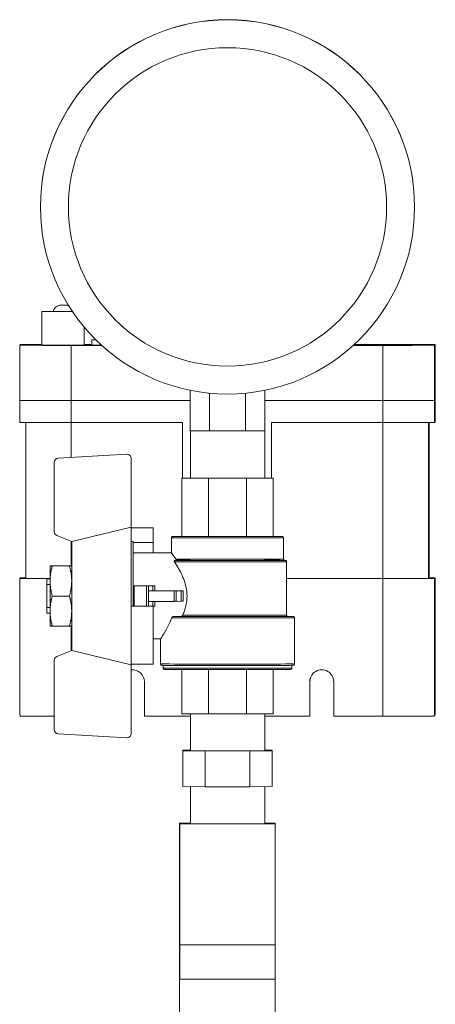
# Model space of a CAD drawing. Header units: inches. Extents: x 1 to 669, y 0 to 417.
# Tile 63 of 256: x 91.7 to 94.57, y 277.93 to 284.72. Entities that reach past the tile are written whole.
import ezdxf

# ---------------------------------------------------------------- set-up
doc = ezdxf.new("R2010")
doc.units = ezdxf.units.IN
doc.header["$LTSCALE"] = 12
doc.header["$MEASUREMENT"] = 0
doc.layers.get('0').update_dxf_attribs({"linetype": 'CONTINUOUS'})
doc.layers.add('X', color=1, linetype='CONTINUOUS')

# ---------------------------------------------------------------- blocks, each defined once
blk = doc.blocks.new('GASTRAIN')
at = {"layer": 'X', "lineweight": 0}
for p, q in [((57.0533, 296.1371), (57.0533, 296.1378)), ((59.6333, 296.1371), (59.6333, 296.1378)), ((57.063, 295.185), (57.063, 295.4156)), ((57.3553, 295.185), (57.3553, 295.3076)), ((57.408, 295.185), (57.408, 295.221)), ((56.9151, 295.188), (56.9106, 295.1835)), ((56.9106, 295.1835), (56.9106, 294.8038)), ((57.2658, 295.1827), (57.2658, 294.803)), ((57.2658, 295.1827), (57.4754, 295.1827)), ((57.408, 295.1887), (57.3553, 295.1887)), ((59.2112, 295.1827), (59.4148, 295.1827)), ((59.4208, 295.1887), (59.2177, 295.1887)), ((59.4148, 295.1827), (59.4148, 294.803)), ((59.7715, 295.1835), (59.776, 295.1879)), ((59.7715, 295.1835), (59.7715, 294.8038)), ((59.776, 295.188), (59.776, 294.8083)), ((59.776, 295.1879), (59.776, 294.8083)), ((58.086, 294.873), (58.086, 294.5933)), ((58.6005, 294.873), (58.6005, 294.5933)), ((56.9106, 294.8038), (56.9106, 294.6519)), ((57.2658, 294.803), (58.086, 294.803)), ((57.2658, 294.803), (57.2658, 294.6512)), ((57.2658, 294.803), (58.086, 294.803)), ((58.2189, 294.8531), (58.2189, 294.5931)), ((58.4676, 294.8531), (58.4676, 294.5931)), ((58.6005, 294.803), (59.4148, 294.803)), ((58.6005, 294.803), (59.4148, 294.803)), ((59.4148, 294.803), (59.4148, 294.6511)), ((59.7715, 294.8038), (59.776, 294.8083)), ((59.7715, 294.8038), (59.776, 294.8083)), ((59.7715, 294.8038), (59.7715, 294.6519)), ((59.776, 294.8083), (59.776, 294.6564)), ((59.776, 294.8083), (59.776, 294.6564)), ((56.9531, 294.6515), (56.9531, 293.5764)), ((57.2658, 294.6512), (58.0334, 294.6512)), ((57.2659, 294.6512), (57.2659, 294.411)), ((58.0334, 294.6512), (58.0334, 294.2673)), ((58.087, 294.5933), (58.087, 294.2671)), ((58.2189, 294.5931), (58.4676, 294.5931)), ((58.5996, 294.5933), (58.5996, 294.2671)), ((58.6472, 294.6512), (58.6472, 294.2674)), ((58.6472, 294.6512), (59.4148, 294.6511)), ((58.6473, 294.6512), (58.6473, 294.2674)), ((59.4149, 294.6511), (59.4149, 293.5758)), ((59.729, 294.6515), (59.729, 293.5764)), ((59.7335, 294.6516), (59.7335, 293.5809)), ((59.7335, 294.6516), (59.7335, 293.5809)), ((59.7715, 294.6519), (59.776, 294.6564)), ((57.176, 294.4059), (57.6487, 294.4323)), ((57.6487, 294.432), (57.176, 294.4056)), ((57.176, 294.4056), (57.176, 294.4059)), ((57.6487, 294.432), (57.6487, 294.4323)), ((57.6798, 294.4026), (57.6798, 294.4029)), ((57.6798, 293.9295), (57.6798, 294.4026)), ((57.1482, 294.3762), (57.1482, 294.3766)), ((57.1482, 294.3762), (57.1482, 293.8997)), ((58.087, 294.2675), (58.0277, 294.2673)), ((58.0277, 294.2673), (58.0277, 294.2668)), ((58.0277, 294.2668), (58.2126, 294.2664)), ((58.0277, 293.8653), (58.0277, 294.2668)), ((58.2126, 294.2664), (58.474, 294.2664)), ((58.2126, 293.8649), (58.2126, 294.2664)), ((58.474, 294.2664), (58.6589, 294.2668)), ((58.474, 293.8649), (58.474, 294.2664)), ((58.6589, 294.2673), (58.5996, 294.2675)), ((58.6589, 294.2668), (58.6589, 294.2673)), ((58.6589, 293.8653), (58.6589, 294.2668)), ((57.2688, 293.8298), (57.6798, 293.9295)), ((57.6798, 293.9295), (57.6798, 293.3838)), ((57.6798, 293.9245), (57.8307, 293.9245)), ((57.8307, 293.9245), (57.8307, 293.8235)), ((57.1663, 293.8725), (57.2688, 293.8298)), ((57.957, 293.7516), (57.957, 293.8561)), ((58.2126, 293.8649), (58.0277, 293.8653)), ((58.474, 293.8649), (58.2126, 293.8649)), ((58.6589, 293.8653), (58.474, 293.8649)), ((58.7296, 293.7099), (58.7296, 293.8561)), ((57.2659, 293.831), (57.2659, 293.663)), ((57.2688, 293.8298), (57.2688, 293.0801)), ((57.6917, 293.83), (57.6798, 293.83)), ((57.6917, 293.83), (57.6917, 293.384)), ((57.8307, 293.8235), (57.6917, 293.8235)), ((57.8307, 293.8235), (57.8307, 293.7516)), ((57.6917, 293.7516), (57.957, 293.7516)), ((57.1197, 293.6629), (57.1197, 293.5586)), ((57.1347, 293.6631), (57.2538, 293.6631)), ((57.1347, 293.6626), (57.2538, 293.6626)), ((57.9843, 293.7), (57.9822, 293.7)), ((58.7505, 293.3235), (58.7505, 293.6909)), ((56.9106, 293.5764), (56.9151, 293.5809)), ((56.9106, 292.6452), (56.9106, 293.5764)), ((57.097, 293.5737), (57.097, 293.533)), ((57.1197, 293.5737), (57.097, 293.5737)), ((58.7505, 293.5758), (59.4149, 293.5758)), ((59.4148, 293.5757), (58.7505, 293.5757)), ((59.4148, 292.6265), (59.4148, 293.5757)), ((59.729, 293.5764), (59.7335, 293.5809)), ((59.776, 293.5809), (59.7715, 293.5764)), ((59.7715, 292.6456), (59.7715, 293.5764)), ((59.776, 292.6501), (59.776, 293.5809)), ((59.776, 292.6497), (59.776, 293.5809)), ((57.097, 293.3766), (57.097, 293.533)), ((57.097, 293.533), (57.1197, 293.533)), ((57.1197, 293.5586), (57.1197, 293.3507)), ((57.8411, 293.5246), (57.6997, 293.5246)), ((57.6997, 293.5246), (57.6997, 293.5243)), ((57.6997, 293.5243), (57.7841, 293.5243)), ((57.6997, 293.3838), (57.6997, 293.5243)), ((57.7841, 293.3838), (57.7841, 293.5243)), ((57.798, 293.5243), (57.8273, 293.5246)), ((57.798, 293.4902), (57.798, 293.5243)), ((57.8273, 293.4904), (57.8273, 293.5246)), ((57.8411, 293.4905), (57.8411, 293.5246)), ((57.1347, 293.4545), (57.2538, 293.4545)), ((57.798, 293.4902), (57.8273, 293.4904)), ((57.798, 293.4902), (57.9755, 293.4902)), ((57.798, 293.418), (57.798, 293.4902)), ((58.0367, 293.4905), (57.8411, 293.4905)), ((57.9755, 293.418), (57.9755, 293.4902)), ((57.9892, 293.4902), (58.023, 293.4904)), ((57.9892, 293.418), (57.9892, 293.4902)), ((58.023, 293.4183), (58.023, 293.4904)), ((58.0367, 293.4544), (58.0367, 293.4905)), ((58.0367, 293.4183), (58.0367, 293.4544)), ((57.1197, 293.3766), (57.097, 293.3766)), ((57.097, 293.3766), (57.097, 293.3364)), ((57.6917, 293.384), (57.6798, 293.384)), ((57.8307, 293.3838), (57.6798, 293.3838)), ((57.6798, 293.3838), (57.6798, 292.9855)), ((57.6917, 293.384), (57.6997, 293.384)), ((57.7841, 293.3838), (57.6997, 293.3838)), ((57.9755, 293.418), (57.798, 293.418)), ((57.798, 293.3839), (57.798, 293.418)), ((57.8273, 293.3841), (57.798, 293.3839)), ((57.8134, 293.384), (57.8307, 293.384)), ((57.8273, 293.3841), (57.8273, 293.418)), ((57.8307, 293.384), (57.8307, 293.3838)), ((57.8307, 293.3838), (57.8307, 292.9855)), ((57.8411, 293.3841), (57.8411, 293.418)), ((58.023, 293.4183), (57.9892, 293.418)), ((57.1197, 293.3364), (57.097, 293.3364)), ((57.1197, 293.3507), (57.1197, 293.2471)), ((58.0184, 293.3135), (57.9739, 293.3135)), ((58.8051, 292.9866), (58.8051, 293.3046)), ((57.1347, 293.2469), (57.2538, 293.2469)), ((57.2658, 293.079), (57.2658, 293.247)), ((57.8307, 293.1584), (57.8815, 293.1584)), ((57.8815, 292.9866), (57.8815, 293.1584)), ((59.7716, 292.6801), (59.7722, 293.1619)), ((59.7722, 293.1619), (59.7753, 293.1649)), ((59.7753, 293.1649), (59.7759, 292.6845)), ((57.1663, 293.0375), (57.2688, 293.0802)), ((57.2688, 293.0799), (57.1663, 293.0371)), ((57.1663, 293.0375), (57.1663, 293.0371)), ((57.2688, 293.0801), (57.2688, 293.0799)), ((57.2688, 293.0801), (57.6798, 292.9804)), ((57.6798, 292.9802), (57.2688, 293.0799)), ((57.1482, 293.0103), (57.1482, 293.01)), ((57.1482, 293.01), (57.1482, 292.5335)), ((57.6798, 292.9855), (57.8307, 292.9855)), ((57.6798, 292.9855), (57.6798, 292.9804)), ((57.6798, 292.9802), (57.6798, 292.9804)), ((57.6798, 292.5071), (57.6798, 292.9802)), ((57.8995, 292.9769), (57.8995, 292.9581)), ((58.787, 292.9769), (58.787, 292.9581)), ((58.0277, 292.948), (58.0277, 292.6427)), ((58.2126, 292.9477), (58.2126, 292.6423)), ((58.474, 292.9477), (58.474, 292.6423)), ((58.6589, 292.948), (58.6589, 292.6427)), ((57.7698, 292.8638), (57.7698, 292.6265)), ((58.9111, 292.8641), (58.9108, 292.8638)), ((58.9108, 292.6265), (58.9108, 292.8638)), ((58.9111, 292.8641), (58.9111, 292.6268)), ((59.0759, 292.8638), (59.0759, 292.6265)), ((58.087, 292.6265), (57.7698, 292.6265)), ((58.2126, 292.6423), (58.0277, 292.6427)), ((58.087, 292.3876), (58.087, 292.6426)), ((58.474, 292.6423), (58.2126, 292.6423)), ((58.6589, 292.6427), (58.474, 292.6423)), ((58.5996, 292.3876), (58.5996, 292.6426)), ((58.9108, 292.6265), (58.5996, 292.6265)), ((58.9111, 292.6268), (58.9108, 292.6265)), ((59.4148, 292.6265), (59.0759, 292.6265)), ((59.7705, 292.6318), (59.7701, 292.6318)), ((59.7759, 292.6845), (59.7716, 292.6845)), ((57.176, 292.5041), (57.6487, 292.4777)), ((58.0347, 292.3912), (58.087, 292.3914)), ((58.087, 292.391), (58.0347, 292.3912)), ((58.0347, 292.3876), (58.0347, 292.3912)), ((58.0347, 292.3876), (58.087, 292.3878)), ((58.1885, 292.3871), (58.0347, 292.3876)), ((58.0347, 292.1408), (58.0347, 292.3876)), ((58.497, 292.3871), (58.1885, 292.3871)), ((58.1885, 292.1403), (58.1885, 292.3871)), ((58.6518, 292.3876), (58.497, 292.3871)), ((58.497, 292.1403), (58.497, 292.3871)), ((58.5996, 292.3914), (58.6518, 292.3912)), ((58.6518, 292.3912), (58.5996, 292.391)), ((58.5996, 292.3878), (58.6518, 292.3876)), ((58.6518, 292.3876), (58.6518, 292.3912)), ((58.6518, 292.1408), (58.6518, 292.3876)), ((58.0347, 292.1408), (58.1885, 292.1403)), ((58.087, 292.1406), (58.087, 291.8855)), ((58.1885, 292.1403), (58.497, 292.1403)), ((58.497, 292.1403), (58.6518, 292.1408)), ((58.5996, 292.1406), (58.5996, 291.8855)), ((58.087, 291.8898), (58.0134, 291.8898)), ((58.0134, 291.8898), (58.0134, 291.8884)), ((58.0134, 291.8884), (58.087, 291.8884)), ((58.0134, 291.8884), (58.0134, 291.4781)), ((58.0144, 291.8848), (58.0144, 291.8862)), ((58.0144, 291.8862), (58.087, 291.8862)), ((58.0144, 291.8848), (58.0144, 291.049)), ((58.6722, 291.8848), (58.0144, 291.8848)), ((58.6731, 291.8898), (58.5996, 291.8898)), ((58.5996, 291.8884), (58.6731, 291.8884)), ((58.5996, 291.8862), (58.6722, 291.8862)), ((58.6722, 291.8862), (58.6722, 291.8848)), ((58.6722, 291.049), (58.6722, 291.8848)), ((58.6731, 291.8884), (58.6731, 291.8898)), ((58.6731, 291.8884), (58.6731, 291.4781)), ((58.0134, 291.4781), (58.0144, 291.4781)), ((58.0134, 291.4781), (58.0134, 291.477)), ((58.0134, 291.477), (58.0144, 291.477)), ((58.0134, 290.8144), (58.0134, 291.477)), ((58.6722, 291.4781), (58.6731, 291.4781)), ((58.6722, 291.477), (58.6731, 291.477)), ((58.6731, 291.4781), (58.6731, 291.477)), ((58.6731, 291.477), (58.6731, 290.8144)), ((58.6722, 291.049), (58.0144, 291.049)), ((58.0144, 290.8122), (58.0144, 291.049)), ((58.6722, 291.049), (58.6722, 290.8122)), ((58.0144, 290.8144), (58.0134, 290.8144)), ((58.0134, 290.8144), (58.0134, 290.4052)), ((58.0144, 290.8122), (58.6722, 290.8122)), ((58.6731, 290.8144), (58.6722, 290.8144)), ((58.6731, 290.8144), (58.6731, 290.4052))]:
    blk.add_line(p, q, dxfattribs=at)
at = {"layer": 'X', "lineweight": 0, "extrusion": (0, 0, -1)}
for centre, major_axis, ratio, start_param, end_param in [((58.3433, 296.1378), (-1.29, 0), 0.999998, 0, 1.570796), ((58.3433, 296.1371), (-1.29, 0), 0.999998, -4.712389, 1.570796), ((58.3433, 296.1378), (1.29, 0), 0.999998, -1.570796, 0), ((58.3433, 296.1371), (-1.0973, 0), 0.999998, -4.712389, 1.570796), ((58.3433, 296.1372), (1.0973, 0), 0.999998, 0.000057, 3.141536), ((57.2092, 295.4156), (-0.1462, 0), 0.002092, -2.031126, 0.002092), ((57.2092, 295.4156), (-0.1462, 0), 0.002092, 0.002092, 1.085335), ((57.2092, 295.4156), (-0.1001, 0), 0.002092, -2.275356, 0.002092), ((57.2092, 295.4156), (-0.1001, 0), 0.002092, 0.002092, 0.82107), ((57.1987, 295.4004), (-0.0598, 0), 0.999998, 0.254134, 1.570796), ((57.9799, 295.221), (-0.5719, 0), 0.002092, -0.310768, 0.306547), ((57.2092, 295.185), (0.1462, 0), 0.002092, 0, 3.141593), ((57.9799, 295.185), (-0.5719, 0), 0.002092, -0.483373, 0), ((57.1776, 294.3766), (-0.0294, 0), 0.999998, 0, 1.515051), ((57.6504, 294.4029), (0.0294, 0), 0.999998, -1.626542, 0), ((58.3433, 294.2671), (-0.2563, 0), 0.002092, -1.570796, 0), ((58.3433, 294.2671), (0.2563, 0), 0.002092, 0, 1.570796), ((58.3433, 293.8655), (0.3768, 0), 0.002092, -0.578047, 3.719639), ((58.3433, 293.7099), (0.3863, 0), 0.002092, 0, 2.737871), ((58.3433, 293.7004), (0.3977, 0), 0.002092, -0.870569, 2.709157), ((58.3433, 293.7004), (0.3977, 0), 0.002092, -2.676723, -2.271023), ((57.2665, 293.5764), (-0.356, 0), 0.002092, -1.145755, 0.002092), ((57.271, 293.5809), (-0.356, 0), 0.002092, 0.002092, 0.466487), ((59.4155, 293.5764), (0.356, 0), 0.002092, 0.002092, 1.572888), ((59.42, 293.5809), (0.356, 0), 0.002092, -0.493831, 0.002092), ((57.8411, 293.5246), (-0.0142, 0), 0.002092, 0.224867, 1.570796), ((57.8411, 293.4904), (-0.0142, 0), 0.002092, 0.224867, 1.570796), ((58.0367, 293.4904), (-0.0142, 0), 0.002092, 0.278216, 1.570796), ((57.7841, 293.3839), (0.0142, 0), 0.002092, 0.224867, 1.570796), ((57.9755, 293.4181), (0.0142, 0), 0.002092, 0.278216, 1.570796), ((58.3433, 293.3141), (0.4523, 0), 0.002092, -0.414196, 2.526487), ((58.3433, 293.3235), (0.4072, 0), 0.002092, 0, 2.430069), ((57.1776, 293.0103), (-0.0294, 0), 0.999998, 0, 1.175446), ((58.3433, 292.9866), (0.4618, 0), 0.002092, 0, 3.141593), ((57.6872, 292.8638), (0.0584, -0.0584), 0.999996, -2.446533, -0.785397), ((58.3433, 292.9581), (-0.4438, 0), 0.002092, -1.570796, 0), ((58.3433, 292.9581), (0.4438, 0), 0.002092, 0, 1.570796), ((58.9934, 292.8638), (-0.0584, 0.0584), 0.999996, -0.785397, 2.356196), ((57.2665, 292.6272), (-0.356, 0), 0.002092, -1.231994, -0.177263), ((59.4155, 292.6272), (0.356, 0), 0.002092, 0.181447, 1.572888), ((59.7714, 292.7457), (0, -0.1187), 0.002092, -0.984886, -0.566817), ((59.7761, 292.7505), (0, 0.1187), 0.002092, -2.578959, -2.160891), ((58.3433, 292.3876), (0.2563, 0), 0.002092, 0, 3.141593)]:
    blk.add_ellipse(centre, major_axis=major_axis, ratio=ratio, start_param=start_param, end_param=end_param, dxfattribs=at)
blk.add_ellipse((57.2092, 295.4602), major_axis=(-0.0104, 0), ratio=0.002092, dxfattribs=at)
at = {"layer": 'X', "lineweight": 0}
for centre, major_axis, ratio, start_param, end_param in [((57.2665, 295.1835), (-0.356, 0), 0.002092, -0.002092, 1.568704), ((57.271, 295.188), (-0.356, 0), 0.002092, -0.946599, -0.002092), ((59.4155, 295.1835), (0.356, 0), 0.002092, -1.572888, -0.002092), ((59.42, 295.188), (0.356, 0), 0.002092, -0.002092, 1.568704), ((57.2665, 294.8038), (-0.356, 0), 0.002092, 0, 1.568704), ((57.2665, 294.8038), (-0.356, 0), 0.002092, 0, 1.568704), ((59.4155, 294.8038), (0.356, 0), 0.002092, -1.572888, -0.002092), ((59.4155, 294.8038), (0.356, 0), 0.002092, -1.572888, -0.002092), ((57.2665, 294.6519), (-0.356, 0), 0.002092, 0, 1.568704), ((58.3433, 294.5936), (0.2857, 0), 0.002092, -2.691329, -2.02106), ((58.3433, 294.5936), (0.2857, 0), 0.002092, -1.120532, -0.450264), ((59.4155, 294.6519), (0.356, 0), 0.002092, -1.572888, -0.002092), ((57.1776, 294.3762), (-0.0294, 0), 0.999998, -1.515051, 0), ((57.6504, 294.4026), (0.0294, 0), 0.999998, 0, 1.626542), ((57.1776, 293.8997), (-0.0294, 0), 0.999998, 0, 1.175446), ((58.3433, 293.8561), (-0.3863, 0), 0.002092, 0, 3.141593), ((58.3433, 293.6909), (0.4072, 0), 0.002092, -2.684115, 0), ((58.3433, 293.7004), (0.3958, 0), 0.002092, -2.706942, 0.866521), ((58.3433, 293.7004), (-0.3958, 0), 0.002092, -0.866521, -0.455111), ((57.2665, 293.5764), (-0.3134, 0), 0.002092, 0, 1.083419), ((59.4155, 293.5764), (0.3134, 0), 0.002092, -1.572888, -0.002092), ((57.7841, 293.5243), (0.0142, 0), 0.002092, -1.570796, -0.224867), ((57.9755, 293.4902), (0.0142, 0), 0.002092, -1.570796, -0.278216), ((57.8411, 293.3841), (-0.0142, 0), 0.002092, -1.570796, -0.224867), ((58.0367, 293.4183), (-0.0142, 0), 0.002092, -1.570796, -0.278216), ((58.3433, 293.3046), (0.4618, 0), 0.002092, -2.554924, 0), ((58.3433, 293.3141), (0.4167, 0), 0.002092, -2.464748, 0.068476), ((57.1776, 293.01), (-0.0294, 0), 0.999998, -1.175446, 0), ((58.9937, 292.8641), (-0.0584, 0.0584), 0.999996, 0.002619, 0.785397), ((57.1776, 292.5335), (-0.0294, 0), 0.999998, 0, 1.515051), ((57.6504, 292.5071), (0.0294, 0), 0.999998, -1.626542, 0)]:
    blk.add_ellipse(centre, major_axis=major_axis, ratio=ratio, start_param=start_param, end_param=end_param, dxfattribs=at)
for points, knots in [([(57.1408, 295.4155), (57.1412, 295.4168), (57.1416, 295.4182), (57.1441, 295.4256), (57.1471, 295.4313), (57.1548, 295.4415), (57.1595, 295.446), (57.1699, 295.4532), (57.1758, 295.456), (57.1849, 295.4587), (57.188, 295.4593), (57.1926, 295.4599), (57.1941, 295.4601), (57.1959, 295.4602), (57.1963, 295.4602), (57.1968, 295.4602), (57.197, 295.4602), (57.1973, 295.4602), (57.1975, 295.4602), (57.1978, 295.4602), (57.198, 295.4602), (57.1984, 295.4602), (57.1985, 295.4602), (57.199, 295.4602), (57.1994, 295.4602), (57.2005, 295.4602), (57.2012, 295.4602), (57.2029, 295.4602), (57.204, 295.4602), (57.2062, 295.4602), (57.2074, 295.4602), (57.2097, 295.4602), (57.2108, 295.4602), (57.213, 295.4602), (57.2141, 295.4602), (57.216, 295.4602), (57.2169, 295.4602), (57.2183, 295.4602), (57.2189, 295.4602), (57.2196, 295.4602), (57.2197, 295.4602), (57.22, 295.4602), (57.2202, 295.4602), (57.2205, 295.4602), (57.2207, 295.4602), (57.2212, 295.4602), (57.2215, 295.4602), (57.2221, 295.4602), (57.2224, 295.4602), (57.2236, 295.4601), (57.2244, 295.46), (57.2277, 295.4597), (57.2302, 295.4593), (57.2384, 295.4575), (57.2441, 295.4553), (57.2497, 295.4521), (57.2501, 295.4519), (57.2505, 295.4516)], [0.0151219, 0.0151219, 0.0151219, 0.0151219, 0.0193938, 0.0193938, 0.0384364, 0.0384364, 0.0574915, 0.0574915, 0.0765462, 0.0765462, 0.0859804, 0.0859804, 0.0904415, 0.0904415, 0.0915418, 0.0915418, 0.0921091, 0.0921091, 0.0926176, 0.0926176, 0.0935953, 0.0935953, 0.0945537, 0.0945537, 0.0974283, 0.0974283, 0.1006212, 0.1006212, 0.1043436, 0.1043436, 0.1078026, 0.1078026, 0.1112162, 0.1112162, 0.1146252, 0.1146252, 0.1180607, 0.1180607, 0.121605, 0.121605, 0.1227338, 0.1227338, 0.1235821, 0.1235821, 0.1244431, 0.1244431, 0.125417, 0.125417, 0.1263763, 0.1263763, 0.1288556, 0.1288556, 0.1362967, 0.1362967, 0.154172, 0.154172, 0.1555806, 0.1555806, 0.1555806, 0.1555806]), ([(57.957, 293.8561), (57.957, 293.8571), (57.9571, 293.8581), (57.9578, 293.8601), (57.9583, 293.861), (57.9595, 293.8626), (57.9602, 293.8633), (57.9614, 293.8641), (57.9618, 293.8643), (57.9625, 293.8647), (57.9628, 293.8648), (57.9633, 293.865), (57.9635, 293.8651), (57.964, 293.8652), (57.9643, 293.8653), (57.9647, 293.8654), (57.9649, 293.8654), (57.9652, 293.8655), (57.9654, 293.8655), (57.9658, 293.8655), (57.9659, 293.8655), (57.9665, 293.8656), (57.9668, 293.8656), (57.9685, 293.8656), (57.9707, 293.8657), (57.9825, 293.8658), (57.9989, 293.8659), (58.0236, 293.866), (58.0256, 293.866), (58.0277, 293.866)], [0, 0, 0, 0, 0.0031058, 0.0031058, 0.0061476, 0.0061476, 0.009181, 0.009181, 0.0105911, 0.0105911, 0.0117328, 0.0117328, 0.0125542, 0.0125542, 0.0138885, 0.0138885, 0.0152838, 0.0152838, 0.017564, 0.017564, 0.0228033, 0.0228033, 0.0385004, 0.0385004, 0.0856667, 0.0856667, 0.2163798, 0.2163798, 0.2276378, 0.2276378, 0.2276378, 0.2276378]), ([(58.6589, 293.866), (58.6744, 293.8659), (58.6872, 293.8659), (58.7108, 293.8657), (58.7173, 293.8658), (58.7207, 293.8655), (58.7208, 293.8655), (58.7215, 293.8655), (58.7217, 293.8654), (58.7221, 293.8653), (58.7224, 293.8653), (58.7231, 293.8651), (58.7235, 293.8649), (58.7243, 293.8646), (58.7246, 293.8644), (58.7255, 293.8639), (58.7261, 293.8635), (58.7272, 293.8625), (58.7277, 293.8618), (58.7287, 293.8602), (58.7291, 293.8593), (58.7295, 293.8576), (58.7296, 293.8568), (58.7296, 293.8561)], [0.9726105, 0.9726105, 0.9726105, 0.9726105, 1.0571003, 1.0571003, 1.1772277, 1.1772277, 1.1838374, 1.1838374, 1.1858072, 1.1858072, 1.1873561, 1.1873561, 1.1888727, 1.1888727, 1.1902273, 1.1902273, 1.1921825, 1.1921825, 1.1948358, 1.1948358, 1.1978242, 1.1978242, 1.2000843, 1.2000843, 1.2000843, 1.2000843]), ([(57.957, 293.7516), (57.957, 293.7516), (57.9633, 293.7433), (57.9787, 293.7225), (57.9832, 293.7163), (57.988, 293.7096)], [1.206509, 1.206509, 1.206509, 1.206509, 1.5044483, 1.5044483, 1.6062447, 1.6062447, 1.6062447, 1.6062447]), ([(57.988, 293.7096), (57.9891, 293.708), (57.9899, 293.7064), (57.9901, 293.704), (57.9899, 293.7031), (57.9893, 293.7019), (57.9889, 293.7015), (57.9879, 293.7008), (57.9874, 293.7006), (57.9863, 293.7002), (57.9857, 293.7001), (57.9848, 293.7), (57.9845, 293.7), (57.9843, 293.7)], [0.16193627, 0.16193627, 0.16193627, 0.16193627, 0.18999427, 0.18999427, 0.20854509, 0.20854509, 0.22069775, 0.22069775, 0.22973114, 0.22973114, 0.23832303, 0.23832303, 0.24168523, 0.24168523, 0.24168523, 0.24168523]), ([(58.7296, 293.7099), (58.7296, 293.7088), (58.7298, 293.7078), (58.7304, 293.7059), (58.7309, 293.705), (58.7321, 293.7034), (58.7329, 293.7026), (58.7341, 293.7018), (58.7344, 293.7016), (58.7351, 293.7013), (58.7354, 293.7011), (58.7359, 293.7009), (58.7361, 293.7009), (58.7366, 293.7007), (58.7369, 293.7007), (58.7373, 293.7006), (58.7374, 293.7005), (58.7377, 293.7005), (58.7379, 293.7005), (58.7382, 293.7004), (58.7382, 293.7004), (58.7383, 293.7004), (58.7383, 293.7004), (58.7383, 293.7004)], [0, 0, 0, 0, 0.00310691, 0.00310691, 0.00614948, 0.00614948, 0.00918213, 0.00918213, 0.01058327, 0.01058327, 0.01170519, 0.01170519, 0.01251468, 0.01251468, 0.01384347, 0.01384347, 0.01523172, 0.01523172, 0.0174458, 0.0174458, 0.0221952, 0.0221952, 0.02478388, 0.02478388, 0.02478388, 0.02478388]), ([(57.9822, 293.7), (57.9821, 293.7), (57.982, 293.7), (57.9812, 293.7), (57.9805, 293.6999), (57.9793, 293.6996), (57.9788, 293.6994), (57.9777, 293.6988), (57.9773, 293.6983), (57.9765, 293.6972), (57.9763, 293.6963), (57.9763, 293.6939), (57.9768, 293.6922), (57.9779, 293.6905)], [-0.06280705, -0.06280705, -0.06280705, -0.06280705, -0.06166926, -0.06166926, -0.05464644, -0.05464644, -0.04735575, -0.04735575, -0.03778261, -0.03778261, -0.02318456, -0.02318456, 0, 0, 0, 0]), ([(57.9779, 293.6905), (57.9833, 293.6822), (57.9888, 293.6734), (58.0097, 293.6385), (58.0275, 293.6062), (58.0551, 293.534), (58.0643, 293.494), (58.0643, 293.4148), (58.0551, 293.3748), (58.0392, 293.3334), (58.0371, 293.3282), (58.0349, 293.323)], [1.681772, 1.681772, 1.681772, 1.681772, 1.788454, 1.788454, 2.090108, 2.090108, 2.391762, 2.391762, 2.693417, 2.693417, 2.738217, 2.738217, 2.738217, 2.738217]), ([(58.7377, 293.7005), (58.7388, 293.7005), (58.7397, 293.7005), (58.7407, 293.7004), (58.741, 293.7004), (58.7415, 293.7004), (58.7417, 293.7004), (58.7423, 293.7003), (58.7425, 293.7003), (58.7429, 293.7002), (58.7432, 293.7001), (58.7438, 293.7), (58.7442, 293.6998), (58.7451, 293.6995), (58.7455, 293.6993), (58.7468, 293.6985), (58.7477, 293.6977), (58.749, 293.6961), (58.7495, 293.6952), (58.7503, 293.6932), (58.7505, 293.692), (58.7505, 293.6909)], [1.02091189, 1.02091189, 1.02091189, 1.02091189, 1.04542574, 1.04542574, 1.05969707, 1.05969707, 1.06683466, 1.06683466, 1.06889427, 1.06889427, 1.07050162, 1.07050162, 1.07212492, 1.07212492, 1.07373448, 1.07373448, 1.07697951, 1.07697951, 1.08005171, 1.08005171, 1.08351506, 1.08351506, 1.08351506, 1.08351506]), ([(57.9587, 293.304), (57.9501, 293.2819), (57.9406, 293.2619), (57.9188, 293.2193), (57.9055, 293.1967), (57.8868, 293.1662), (57.8815, 293.1584), (57.8815, 293.1584)], [2.7516748, 2.7516748, 2.7516748, 2.7516748, 2.9477593, 2.9477593, 3.2409238, 3.2409238, 3.5325125, 3.5325125, 3.5325125, 3.5325125]), ([(57.9739, 293.3135), (57.9733, 293.3135), (57.9728, 293.3135), (57.9702, 293.3132), (57.9681, 293.3126), (57.9643, 293.3107), (57.9626, 293.3094), (57.9601, 293.3067), (57.9592, 293.3054), (57.9587, 293.304)], [-0.04903335, -0.04903335, -0.04903335, -0.04903335, -0.04473119, -0.04473119, -0.02893713, -0.02893713, -0.01294389, -0.01294389, 0, 0, 0, 0]), ([(58.0349, 293.323), (58.0346, 293.3223), (58.0342, 293.3217), (58.0329, 293.3198), (58.0316, 293.3185), (58.028, 293.3159), (58.0256, 293.3148), (58.0215, 293.3137), (58.02, 293.3135), (58.0184, 293.3135)], [0.09452993, 0.09452993, 0.09452993, 0.09452993, 0.10048071, 0.10048071, 0.11402941, 0.11402941, 0.13092784, 0.13092784, 0.14167634, 0.14167634, 0.14167634, 0.14167634]), ([(58.7505, 293.3235), (58.7505, 293.3225), (58.7507, 293.3215), (58.7513, 293.3195), (58.7518, 293.3186), (58.753, 293.317), (58.7538, 293.3163), (58.7549, 293.3155), (58.7553, 293.3153), (58.756, 293.3149), (58.7563, 293.3148), (58.757, 293.3145), (58.7574, 293.3144), (58.7579, 293.3143), (58.7581, 293.3142), (58.7584, 293.3142), (58.7586, 293.3142), (58.7589, 293.3141), (58.759, 293.3141), (58.7591, 293.3141), (58.7592, 293.3141), (58.7592, 293.3141)], [0, 0, 0, 0, 0.00310941, 0.00310941, 0.0061542, 0.0061542, 0.00918779, 0.00918779, 0.01058183, 0.01058183, 0.01169142, 0.01169142, 0.01333617, 0.01333617, 0.01466861, 0.01466861, 0.01651556, 0.01651556, 0.02007492, 0.02007492, 0.02517345, 0.02517345, 0.02517345, 0.02517345]), ([(58.7573, 293.3144), (58.7655, 293.3144), (58.7724, 293.3144), (58.7839, 293.3143), (58.7884, 293.3142), (58.7929, 293.3142), (58.794, 293.3141), (58.7952, 293.3141), (58.7955, 293.3141), (58.7961, 293.3141), (58.7963, 293.314), (58.7969, 293.314), (58.7971, 293.3139), (58.7975, 293.3139), (58.7977, 293.3138), (58.7982, 293.3137), (58.7984, 293.3136), (58.7991, 293.3134), (58.7996, 293.3132), (58.8006, 293.3127), (58.801, 293.3123), (58.802, 293.3116), (58.8024, 293.3112), (58.8035, 293.31), (58.804, 293.309), (58.8048, 293.307), (58.8051, 293.3057), (58.8051, 293.3046)], [0.9512428, 0.9512428, 0.9512428, 0.9512428, 1.0115188, 1.0115188, 1.0756368, 1.0756368, 1.1076149, 1.1076149, 1.1233802, 1.1233802, 1.1312569, 1.1312569, 1.1334723, 1.1334723, 1.1352968, 1.1352968, 1.1362063, 1.1362063, 1.138051, 1.138051, 1.1398758, 1.1398758, 1.1416952, 1.1416952, 1.144855, 1.144855, 1.1484439, 1.1484439, 1.1484439, 1.1484439]), ([(58.8051, 292.9866), (58.8051, 292.9855), (58.8049, 292.9845), (58.8042, 292.9826), (58.8038, 292.9816), (58.8026, 292.98), (58.8018, 292.9793), (58.8007, 292.9785), (58.8003, 292.9783), (58.7996, 292.978), (58.7993, 292.9778), (58.7986, 292.9776), (58.7983, 292.9775), (58.7977, 292.9773), (58.7975, 292.9773), (58.7971, 292.9772), (58.797, 292.9772), (58.7965, 292.9771), (58.7964, 292.9771), (58.7958, 292.9771), (58.7956, 292.977), (58.7945, 292.977), (58.7933, 292.977), (58.7863, 292.9769), (58.7762, 292.9768), (58.743, 292.9766), (58.7167, 292.9765), (58.6532, 292.9764), (58.6154, 292.9763), (58.5327, 292.9762), (58.4869, 292.9762), (58.393, 292.9761), (58.3438, 292.9761), (58.2483, 292.9761), (58.2007, 292.9762), (58.1132, 292.9763), (58.0721, 292.9763), (58.0014, 292.9765), (57.9709, 292.9765), (57.9243, 292.9767), (57.9076, 292.9768), (57.896, 292.9769), (57.894, 292.977), (57.892, 292.977), (57.8915, 292.977), (57.8908, 292.9771), (57.8906, 292.9771), (57.89, 292.9771), (57.8898, 292.9771), (57.8889, 292.9773), (57.8886, 292.9774), (57.888, 292.9775), (57.8876, 292.9777), (57.8867, 292.9781), (57.8863, 292.9783), (57.8854, 292.9789), (57.8849, 292.9793), (57.8838, 292.9803), (57.8833, 292.981), (57.8823, 292.9826), (57.8819, 292.9835), (57.8816, 292.9852), (57.8815, 292.9859), (57.8815, 292.9866)], [0, 0, 0, 0, 0.003115, 0.003115, 0.006165, 0.006165, 0.009203, 0.009203, 0.010588, 0.010588, 0.011688, 0.011688, 0.013363, 0.013363, 0.014797, 0.014797, 0.016861, 0.016861, 0.021081, 0.021081, 0.033721, 0.033721, 0.07165, 0.07165, 0.186278, 0.186278, 0.332626, 0.332626, 0.476776, 0.476776, 0.620925, 0.620925, 0.765061, 0.765061, 0.909194, 0.909194, 1.053328, 1.053328, 1.197471, 1.197471, 1.341645, 1.341645, 1.384403, 1.384403, 1.405528, 1.405528, 1.415975, 1.415975, 1.421439, 1.421439, 1.422868, 1.422868, 1.424673, 1.424673, 1.426109, 1.426109, 1.428066, 1.428066, 1.4307, 1.4307, 1.433686, 1.433686, 1.435802, 1.435802, 1.435802, 1.435802]), ([(58.787, 292.9581), (58.787, 292.9571), (58.7869, 292.956), (58.7862, 292.9541), (58.7857, 292.9532), (58.7845, 292.9516), (58.7838, 292.9509), (58.7826, 292.9501), (58.7822, 292.9498), (58.7816, 292.9495), (58.7813, 292.9494), (58.7806, 292.9491), (58.7802, 292.949), (58.7796, 292.9488), (58.7794, 292.9488), (58.7791, 292.9487), (58.7789, 292.9487), (58.7785, 292.9486), (58.7783, 292.9486), (58.7778, 292.9486), (58.7776, 292.9486), (58.7765, 292.9485), (58.7753, 292.9485), (58.7685, 292.9484), (58.7586, 292.9483), (58.7266, 292.9482), (58.7012, 292.9481), (58.64, 292.9479), (58.6036, 292.9479), (58.5242, 292.9478), (58.4801, 292.9477), (58.3899, 292.9477), (58.3427, 292.9477), (58.2509, 292.9477), (58.2053, 292.9477), (58.1213, 292.9478), (58.082, 292.9479), (58.0143, 292.948), (57.9851, 292.9481), (57.9406, 292.9482), (57.9247, 292.9483), (57.9137, 292.9485), (57.9118, 292.9485), (57.9099, 292.9485), (57.9094, 292.9486), (57.9088, 292.9486), (57.9086, 292.9486), (57.908, 292.9486), (57.9078, 292.9486), (57.9069, 292.9488), (57.9066, 292.9489), (57.9061, 292.9491), (57.9056, 292.9492), (57.9048, 292.9496), (57.9044, 292.9498), (57.9035, 292.9503), (57.903, 292.9507), (57.9019, 292.9517), (57.9014, 292.9524), (57.9004, 292.954), (57.9, 292.9549), (57.8996, 292.9566), (57.8995, 292.9573), (57.8995, 292.9581)], [0, 0, 0, 0, 0.003113, 0.003113, 0.006161, 0.006161, 0.009197, 0.009197, 0.010588, 0.010588, 0.011697, 0.011697, 0.013368, 0.013368, 0.014769, 0.014769, 0.016773, 0.016773, 0.02085, 0.02085, 0.033062, 0.033062, 0.069707, 0.069707, 0.180464, 0.180464, 0.320982, 0.320982, 0.459386, 0.459386, 0.597789, 0.597789, 0.736178, 0.736178, 0.874564, 0.874564, 1.012952, 1.012952, 1.151348, 1.151348, 1.289776, 1.289776, 1.330291, 1.330291, 1.350288, 1.350288, 1.360179, 1.360179, 1.365395, 1.365395, 1.366645, 1.366645, 1.368326, 1.368326, 1.369736, 1.369736, 1.371661, 1.371661, 1.374276, 1.374276, 1.377256, 1.377256, 1.37953, 1.37953, 1.37953, 1.37953]), ([(56.9161, 292.6271), (56.9135, 292.6271), (56.9117, 292.6301), (56.9107, 292.6386), (56.9106, 292.6417), (56.9106, 292.6452)], [1.3937949, 1.3937949, 1.3937949, 1.3937949, 1.5075056, 1.5075056, 1.5552567, 1.5552567, 1.5552567, 1.5552567]), ([(59.7715, 292.6456), (59.7715, 292.642), (59.7713, 292.6387), (59.7702, 292.63), (59.7684, 292.6271), (59.7657, 292.6271)], [0.2919881, 0.2919881, 0.2919881, 0.2919881, 0.3418649, 0.3418649, 0.4555756, 0.4555756, 0.4555756, 0.4555756]), ([(59.7705, 292.6318), (59.7731, 292.6318), (59.7748, 292.6347), (59.7759, 292.6433), (59.776, 292.6465), (59.776, 292.6501)], [1.3944527, 1.3944527, 1.3944527, 1.3944527, 1.5075229, 1.5075229, 1.5573997, 1.5573997, 1.5573997, 1.5573997])]:
    blk.add_open_spline(points, degree=3, knots=knots, dxfattribs=at)
for points, weights in [([(57.1347, 293.6631), (57.1197, 293.663), (57.1197, 293.6629)], [1, 1.0379548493, 1]), ([(57.1197, 293.6629), (57.1197, 293.6628), (57.1347, 293.6626)], [1, 1.0379548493, 1]), ([(57.1347, 293.6626), (57.1197, 293.6069), (57.1197, 293.5586)], [1, 1.0379548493, 1]), ([(57.2688, 293.6629), (57.2688, 293.663), (57.2538, 293.6631)], [1, 1.0379548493, 1]), ([(57.2538, 293.6626), (57.2688, 293.6628), (57.2688, 293.6629)], [1, 1.0379548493, 1]), ([(57.2688, 293.5586), (57.2688, 293.6069), (57.2538, 293.6626)], [1, 1.0379548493, 1]), ([(57.1197, 293.5586), (57.1197, 293.5103), (57.1347, 293.4545)], [1, 1.0379548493, 1]), ([(57.2538, 293.4545), (57.2688, 293.5103), (57.2688, 293.5586)], [1, 1.0379548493, 1]), ([(57.1347, 293.4545), (57.1197, 293.3989), (57.1197, 293.3507)], [1, 1.0379548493, 1]), ([(57.2688, 293.3507), (57.2688, 293.3989), (57.2538, 293.4545)], [1, 1.0379548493, 1]), ([(57.1197, 293.3507), (57.1197, 293.3025), (57.1347, 293.2469)], [1, 1.0379548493, 1]), ([(57.2538, 293.2469), (57.2688, 293.3025), (57.2688, 293.3507)], [1, 1.0379548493, 1]), ([(57.1347, 293.2469), (57.1198, 293.247), (57.1197, 293.2471)], [1, 1.03781207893, 1.00028446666]), ([(57.2688, 293.2471), (57.2687, 293.247), (57.2538, 293.2469)], [1.00028446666, 1.03781207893, 1])]:
    blk.add_rational_spline(points, weights, degree=2, dxfattribs=at)

msp = doc.modelspace()

# ---------------------------------------------------------------- block references
msp.add_blockref('GASTRAIN', (34.78985, -12.70915))

doc.saveas('drawing.dxf')
